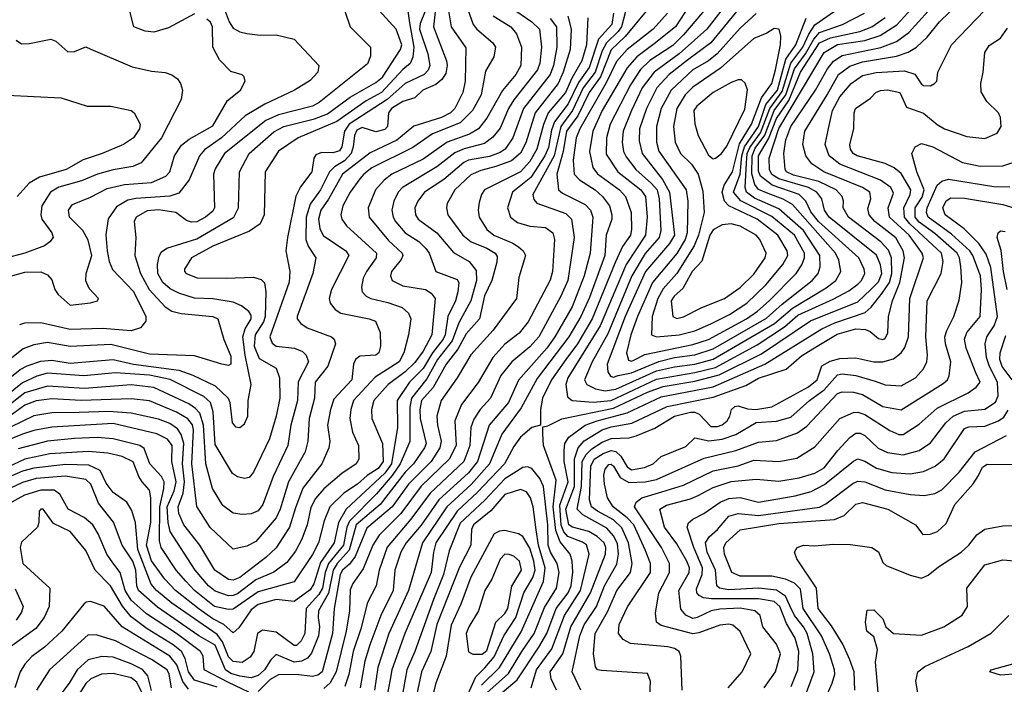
# Model space of a CAD drawing. Extents: x 501367 to 657802, y 482273 to 547541.
# Tile 72 of 256: x 546802 to 551151, y 492201 to 495137. Entities that reach past the tile are written whole.
import ezdxf

# ---------------------------------------------------------------- set-up
doc = ezdxf.new("R2010")
doc.units = 0

msp = doc.modelspace()

# ---------------------------------------------------------------- linework, layer by layer
at = {"layer": '0CON20XD'}
for points in [[(549825, 495300.9), (549698.8, 495105), (549605, 495030), (549527.5, 494972.5), (549485, 494923.4), (549375.2, 494735), (549333.5, 494645), (549318.4, 494555), (549334.2, 494484.2), (549355, 494455.2), (549452.3, 494385), (549477.6, 494355), (549502.5, 494285), (549505, 494210), (549500.6, 494185), (549465.2, 494135), (549433.6, 494066.4), (549331.3, 493815), (549265.7, 493705), (549215.1, 493635), (549151.5, 493545), (549112, 493465), (549102.4, 493415), (549102.5, 493345), (549065, 493335.6), (549015, 493291.8), (548985, 493250.8), (548943, 493175), (548825, 493049.4), (548734, 492966), (548641.1, 492825), (548630, 492785), (548620.1, 492695), (548502.8, 492425), (548446.2, 492265), (548438.8, 492221.2), (548424.5, 492145)], [(548752.6, 495265), (548805.3, 495115), (548821.1, 495095), (548892, 495035), (548904, 495015), (548897.1, 494972.9), (548860.4, 494909.6), (548840.8, 494805), (548802.5, 494735), (548748.5, 494681.5), (548625, 494633), (548538.5, 494571.5), (548357.8, 494482.2), (548322.3, 494455), (548305, 494433.3), (548262.6, 494375), (548229.2, 494315), (548221.2, 494275), (548225.3, 494255), (548246.4, 494226.4), (548377.6, 494105), (548377.1, 494085), (548334.1, 494025), (548319.7, 493995), (548312.3, 493955), (548315.5, 493935), (548332.9, 493915), (548354, 493905), (548427.9, 493887.9), (548491.4, 493865), (548520.3, 493840.3), (548530, 493815), (548520, 493745), (548499.6, 493665), (548479.1, 493625), (548373.1, 493556.9), (548277.4, 493455), (548264.3, 493415), (548260.5, 493375), (548272.5, 493315), (548299.3, 493255), (548300.5, 493195), (548288.5, 493175), (548225, 493131.9), (548145, 493064.7), (548109.1, 493020.9), (548088.6, 492981.4), (548072.2, 492905), (548048.3, 492841.7), (548020.5, 492789.5), (547982, 492738), (547925, 492696), (547845, 492661.5), (547765, 492600.9), (547745, 492592.2), (547725, 492591.9), (547665, 492612.1), (547636.9, 492635), (547577.4, 492705), (547467.7, 492875), (547458.2, 492915), (547454.2, 492985), (547485.3, 493055), (547493.6, 493095), (547474.8, 493185), (547475.2, 493255), (547455, 493283.9), (547407.8, 493307.8), (547215, 493352.9), (546945, 493337), (546865, 493322.1), (546815, 493306), (546735, 493273.6)], [(549965, 495261.2), (549838, 495095), (549715, 494986.3), (549604.1, 494905), (549552.4, 494835), (549504.5, 494735), (549468.4, 494645), (549464.1, 494595), (549469.8, 494555), (549481, 494531), (549524, 494475), (549593.6, 494413.6), (549617.3, 494385), (549626.3, 494345), (549634.2, 494205), (549627.5, 494175), (549565, 494104.4), (549506.1, 494005), (549400.6, 493749.4), (549330.2, 493625), (549297, 493545), (549307.1, 493525), (549345.4, 493505.4), (549387.6, 493497.6)], [(548215.5, 495245), (548261.4, 495105), (548351.9, 495015), (548351.9, 494975), (548338.2, 494941.8), (548125, 494770.2), (548095, 494754.3), (547945, 494716.4), (547889.2, 494690.8), (547707.6, 494545), (547665, 494477.5), (547657.7, 494455), (547662.7, 494305), (547655, 494291.2), (547623.1, 494265), (547585, 494244), (547561.9, 494241.9), (547539, 494249), (547491.4, 494285), (547415, 494297.2), (547365, 494292.5), (547317.1, 494265), (547308.5, 494245), (547315.4, 494175), (547311.6, 494095), (547335.2, 494015), (547374.2, 493944.2), (547445, 493867.8), (547475, 493848.6), (547515, 493838.4), (547655, 493825.7), (547677.8, 493815), (547704.6, 493724.6), (547735, 493650), (547735, 493614.3), (547725, 493609.4), (547695, 493614.5), (547575, 493652.3), (547375, 493659.8), (547205, 493701.2), (547025, 493692.8), (546925, 493710.6), (546865, 493700.9), (546817.7, 493682.3), (546665.9, 493564.1)], [(549487.7, 495212.3), (549460.8, 495105), (549446.1, 495083.9), (549393.8, 495035), (549375, 494998.9), (549343.7, 494905), (549291.5, 494835), (549244.6, 494735), (549191.8, 494665), (549163, 494535), (549069.5, 494365), (549072.5, 494342.5), (549086.8, 494326.8), (549215, 494281.2), (549240, 494255), (549251.3, 494175), (549223.7, 493985), (549192.6, 493915), (549095, 493735.3), (549055, 493691.1), (548975.8, 493625), (548927.6, 493565), (548882.3, 493465), (548835.7, 493414.3), (548807.8, 493372.2), (548795.5, 493335), (548791.2, 493255), (548763.4, 493185), (548615.6, 493044.4), (548529.6, 492930.4), (548425, 492806.7), (548389.5, 492705), (548376.9, 492635), (548338.5, 492561.5), (548308.7, 492445), (548275.1, 492345), (548255.6, 492244.4), (548238.7, 492191.3)], [(549173.2, 492175), (549150.5, 492225), (549145.2, 492255), (549201.7, 492335), (549237, 492455), (549323.6, 492605), (549389.4, 492775), (549390.5, 492805), (549383.4, 492825), (549353.2, 492853.2), (549315.7, 492875.7), (549243.6, 492895), (549228.3, 492905), (549215.1, 492974.9), (549252.9, 493075), (549252.9, 493197.1), (549269, 493245), (549295, 493275.8), (549375, 493324.3), (549415, 493337.6), (549506, 493354), (549661.6, 493428.4), (549865, 493468.6), (550009.4, 493520.6), (550065, 493553.3), (550187.2, 493592.8), (550255, 493651.5), (550325, 493694.1), (550413.1, 493746.9), (550495, 493770.3), (550537.9, 493767.9), (550558.7, 493758.7), (550595, 493728.9), (550615, 493724.6), (550625, 493728.8), (550636.7, 493753.3), (550639.7, 493825), (550656.7, 493895), (550689.8, 493975), (550710.7, 494085), (550704.5, 494115), (550672.8, 494172.8), (550579.8, 494245), (550554.2, 494275), (550547.8, 494302.2), (550561.2, 494345), (550556.7, 494375), (550524.6, 494395), (550354.7, 494465), (550300.5, 494500.5), (550274.1, 494535), (550261.2, 494585), (550269.8, 494645), (550369.3, 494805), (550419.2, 494895), (550469.2, 494930.8), (550525, 494950.9), (550674.4, 494975.6), (550726.2, 494993.8), (550762.8, 495015), (550811.1, 495058.9), (550865, 495127.5), (550955, 495214.5)], [(548695.2, 495185), (548708.7, 495105), (548772.7, 495012.7), (548770.2, 494865), (548758.9, 494815), (548724.8, 494745), (548704.8, 494725), (548665, 494705.1), (548542.9, 494667.1), (548467.9, 494605), (548350.8, 494549.2), (548227.7, 494455), (548166.7, 494343.3), (548133, 494295), (548121.5, 494255), (548127.6, 494215), (548142.7, 494182.7), (548242.2, 494115), (548255.9, 494095), (548179.2, 493945), (548169.3, 493905), (548173.8, 493885), (548195.8, 493855.8), (548220.7, 493840.7), (548345.7, 493815.7), (548374.5, 493804.5), (548394.7, 493754.7), (548396.5, 493695), (548387.9, 493665), (548375, 493654.5), (548305, 493650.9), (548285.3, 493635), (548276.2, 493615), (548269.2, 493545), (548190.4, 493459.6), (548174.8, 493415), (548161.7, 493345), (548172.6, 493275), (548168.1, 493245), (548136.4, 493175), (548052.8, 493067.2), (548020.8, 492980.8), (547993.6, 492895), (547935, 492803.6), (547889.1, 492760.9), (547775, 492673), (547745, 492660), (547725, 492663.5), (547664.2, 492705), (547598.3, 492815), (547527.9, 492905), (547505.2, 492955.2), (547502.3, 492985), (547524.6, 493045.4), (547530.7, 493095), (547521.8, 493175), (547526.9, 493265), (547514.9, 493304.9), (547499.1, 493329.1), (547465, 493352.5), (547415, 493371.5), (547295, 493398.8), (547195, 493405.4), (547065, 493401.1), (546945, 493399.8), (546865, 493387.1), (546655, 493285.4)], [(548514.4, 495194.4), (548523.4, 495123.4), (548543.4, 495015), (548538.7, 494971.3), (548526.9, 494943.1), (548495, 494916.9), (548400.4, 494815), (548332.3, 494777.7), (548203.2, 494686.8), (548032.5, 494615), (547945, 494556), (547886.5, 494465), (547881.6, 494275), (547864.8, 494235.2), (547817.7, 494202.3), (547655, 494136.1), (547561.1, 494085), (547530.8, 494035), (547530, 494025), (547538, 494015), (547586.1, 493996.1), (547714.7, 493994.7), (547835, 493998.9), (547869.3, 493989.3), (547883.7, 493973.7), (547888.9, 493935), (547886.3, 493825), (547878.5, 493801.5), (547842.7, 493745), (547837.9, 493695), (547860.1, 493640.1), (547935, 493596.9), (547949.8, 493555), (547951.5, 493465), (547935, 493385.8), (547905.3, 493285), (547835, 493137.5), (547815.4, 493114.6), (547795, 493110), (547765, 493117.5), (547742.3, 493132.3), (547665, 493260.6), (547657.6, 493405), (547645.7, 493445.7), (547615, 493472.3), (547467.3, 493547.3), (547375, 493566.1), (547225, 493576.8), (547085, 493562.9), (546925, 493574.6), (546877.8, 493562.2), (546815, 493532.6), (546705.9, 493445)], [(546711.7, 493518.3), (546805, 493591.1), (546835, 493608), (546895, 493628.8), (546945, 493632.8), (547025, 493618.9), (547215, 493634.8), (547305, 493615.1), (547505, 493588.9), (547566.6, 493566.6), (547665, 493518.5), (547723.1, 493465), (547730.7, 493445), (547741.1, 493355), (547755, 493338.1), (547775, 493335.6), (547795, 493350.8), (547809.5, 493385), (547811.5, 493455), (547824.2, 493525), (547797.7, 493655), (547788.2, 493735), (547798.9, 493771.1), (547824.8, 493815), (547825, 493830.8), (547815, 493847.7), (547782.3, 493872.3), (547745, 493888.4), (547655, 493904), (547575, 493906.3), (547505, 493928.1), (547467.2, 493947.2), (547434, 493975), (547412.5, 494015), (547411.3, 494055), (547418.3, 494091.7), (547428.9, 494111.1), (547451.9, 494128.1), (547585, 494168.4), (547747.5, 494265), (547768.1, 494305), (547772.5, 494465), (547816.3, 494545), (547925, 494642), (547969.5, 494665), (548105, 494699.1), (548161.2, 494721.2), (548262.7, 494795), (548375, 494859), (548405, 494883.4), (548484.8, 495005), (548490.6, 495025), (548465, 495095.5), (548388.6, 495178.6)], [(548965.4, 495195.4), (549065, 495127.9), (549098.8, 495095), (549107.2, 495015), (549100, 494945), (549088.8, 494915), (548985, 494783.2), (548961.7, 494745), (548925, 494657.7), (548892.5, 494617.5), (548855, 494590.4), (548765, 494566.5), (548725, 494548), (548645, 494486), (548493.6, 494395), (548473.7, 494375), (548454.5, 494335.5), (548446.7, 494295), (548451.6, 494265), (548461.9, 494245), (548504.7, 494195), (548565, 494156.5), (548596.5, 494126.5), (548611.4, 494105), (548640, 494025), (548735, 493989.4), (548742.1, 493975), (548737.3, 493935), (548726.9, 493895), (548693, 493825), (548681.7, 493745), (548673, 493725), (548625.3, 493664.7), (548585, 493595.5), (548523.5, 493535), (548470, 493455), (548471, 493335), (548444, 493175), (548415, 493133.5), (548244.8, 492975), (548211.2, 492915), (548191, 492825), (548130.7, 492739.3), (548100.9, 492645), (548085, 492617.8), (548015, 492566.3), (547935, 492574.9), (547855, 492553), (547825, 492528.9), (547770.5, 492449.5), (547745, 492428.2), (547704.2, 492464.2), (547655, 492489.7), (547595, 492531.8), (547490.2, 492615), (547444, 492665), (547385, 492746.4), (547362.6, 492815), (547381.8, 492915), (547381.5, 493025), (547375, 493058.5), (547343.9, 493095), (547328, 493118), (547303.2, 493183.2), (547255, 493206.6), (547191.3, 493221.3), (547105, 493228.8), (546935, 493219.1), (546825, 493195.7), (546725, 493148.2)], [(548638.2, 495185), (548630.4, 495105), (548687.7, 494955), (548690.8, 494935), (548685, 494899.4), (548667.3, 494872.7), (548639.9, 494850.1), (548582.5, 494825), (548548.3, 494791.7), (548495, 494775.5), (548444.4, 494745), (548431.7, 494725), (548426.7, 494665), (548415, 494651.1), (548375, 494641.6), (548315, 494660.8), (548291.3, 494648.7), (548280.4, 494625), (548275.6, 494575), (548266.2, 494545), (548237.4, 494512.6), (548193.3, 494486.7), (548170.6, 494465), (548131, 494385), (548085, 494322.4), (548068.1, 494265), (548066.7, 494165), (548076.6, 494136.6), (548110, 494085), (548097.3, 494015), (548027.3, 493825), (548028.2, 493815), (548044.3, 493794.3), (548071.9, 493775), (548180, 493735), (548191.4, 493725), (548196.7, 493705), (548164, 493606), (548107.9, 493535), (548104, 493465), (548081.5, 493375), (548074.8, 493274.8), (548062.6, 493227.4), (547989.3, 493095), (547953.5, 492975), (547935, 492935.4), (547845, 492831.8), (547805, 492810.4), (547745, 492796.9), (547643, 492893), (547585, 492985.7), (547563.1, 493175), (547570.3, 493325), (547565, 493346.7), (547545, 493373.5), (547495, 493403.3), (547375, 493452.9), (547295, 493462), (547074.6, 493454.6), (546945, 493461.9), (546875, 493453.6), (546825, 493433.6), (546744.5, 493375.5)], [(547710.1, 495175), (547726.9, 495126.9), (547745, 495100), (547775, 495083.3), (547805, 495076), (547865, 495068.8), (547935, 495070), (548015, 495051.1), (548123.1, 494935), (548119.5, 494905), (548085, 494868.5), (548015.6, 494825), (547885, 494763.4), (547797.7, 494712.3), (547694.4, 494615), (547618.9, 494561.1), (547596.7, 494535), (547551.4, 494428.6), (547505, 494370.2), (547465, 494356.5), (547315, 494347.4), (547280.4, 494339.6), (547230.6, 494309.4), (547192.7, 494257.3), (547183, 494187), (547188.3, 494115), (547197.8, 494067.8), (547212.8, 494032.8), (547305, 493935.9), (547360.2, 493825), (547359.7, 493805), (547335.3, 493774.7), (547295, 493762.6), (547167.5, 493772.5), (547025, 493767.5), (546895, 493797.5), (546823.4, 493796.6), (546801.7, 493788.3)], [(547575, 495163.1), (547459.1, 495100.9), (547395, 495082.2), (547356.3, 495086.3), (547305.8, 495105.8), (547288.6, 495175)], [(548592.9, 495175), (548570.7, 495119.3), (548568.6, 495095), (548605.4, 494985.4), (548614.1, 494935), (548605.9, 494914.1), (548588.3, 494895), (548505, 494854.8), (548425.8, 494784.2), (548257.2, 494675), (548236.7, 494645), (548225.7, 494575), (548215, 494556.7), (548185, 494548.8), (548135, 494550.4), (548110.3, 494539.7), (548101.8, 494525), (548092.2, 494465), (548042.1, 494397.9), (548022.6, 494357.4)], [(549425.7, 495165), (549417.5, 495115), (549359.5, 495050.5), (549318.2, 494925), (549270.8, 494859.2), (549225, 494764.5), (549164.9, 494685.1), (549151.6, 494648.4), (549137.5, 494572.5), (549121.9, 494535), (549060.1, 494439.9), (548979.5, 494375), (548956.6, 494305), (548970.8, 494265), (549000.9, 494240.9), (549055, 494225.2), (549125, 494218.1), (549157.4, 494195), (549165.2, 494165), (549155.6, 494025), (549145, 493985.6), (549048.1, 493801.9), (549008.2, 493751.8), (548945, 493703.6), (548892.4, 493645), (548826.7, 493533.3), (548753.3, 493436.7), (548724.8, 493365), (548729.8, 493255), (548698.8, 493195), (548575, 493075.5), (548485.8, 492955), (548390.6, 492859.4), (548361.7, 492815), (548318.7, 492711.3), (548273.4, 492646.6), (548261.6, 492618.4), (548258.8, 492525), (548244.8, 492435), (548200.4, 492255), (548173.4, 492206.6), (548145, 492181.4)], [(549569.7, 495175), (549477.1, 495062.9), (549415, 495004), (549367.3, 494885), (549317, 494815), (549267.8, 494712.2), (549218.2, 494645), (549202.9, 494555), (549174.8, 494455), (549182, 494385), (549200.1, 494370.1), (549299.9, 494319.9), (549324.2, 494295), (549333.4, 494265), (549321.5, 494105), (549295.2, 494005.2), (549242.2, 493867.8), (549166.1, 493735), (549131.1, 493685), (549005.1, 493544.9), (548962, 493445), (548875.6, 493345), (548823.7, 493185), (548785, 493135.5), (548653, 493015), (548575.8, 492904.2), (548508.9, 492825), (548485.2, 492785), (548458.6, 492705), (548451.4, 492615), (548397, 492505), (548348.5, 492375), (548327.4, 492302.6), (548306.8, 492185)], [(549663.9, 495165), (549599.8, 495095), (549485, 495005.6), (549438.3, 494951.7), (549392.8, 494857.2), (549276.3, 494655), (549260.2, 494615), (549246.6, 494516.6), (549251.4, 494455), (549275, 494429.2), (549343.5, 494385), (549376, 494356), (549407, 494315), (549418.4, 494275), (549417, 494255), (549393, 494185), (549386.7, 494095), (549319.6, 493909.6), (549280.9, 493825), (549228.1, 493735), (549088.5, 493551.5), (549017.9, 493422.1), (548932.5, 493305), (548877.8, 493175), (548796.3, 493083.7), (548689.5, 492985), (548580.8, 492825), (548519.1, 492615), (548473.4, 492515), (548433.4, 492425), (548384.8, 492275), (548368.9, 492175)], [(548923.5, 492155), (548999.8, 492220.2), (549096, 492364), (549130.9, 492425), (549172.5, 492535), (549225.6, 492605), (549238.5, 492635), (549245.7, 492695.7), (549242.1, 492745), (549233.9, 492775), (549189.6, 492829.6), (549170.1, 492880.1), (549158.6, 492985), (549172.1, 493102.1), (549116, 493255), (549112.3, 493307.7), (549112.5, 493337.5), (549135, 493342), (549196.4, 493373.6), (549425, 493420.4), (549575, 493490.9), (549645, 493516.8), (549785, 493539.1), (549891.9, 493568.1), (550079, 493661), (550295, 493807), (550505, 493889.8), (550561.7, 493945), (550595, 493978.9), (550610.3, 494015), (550605, 494053.3), (550586.8, 494096.8), (550377.8, 494265), (550356.8, 494295), (550344.8, 494345), (550323.5, 494375), (550285.7, 494395.7), (550155, 494434.1), (550125, 494452.2), (550113.9, 494475), (550112.4, 494525), (550155, 494655.6), (550355, 494991.2), (550415, 495026.5), (550535, 495045.1), (550603.2, 495066.8), (550676.2, 495113.8), (550741.5, 495185)], [(549061.1, 492185), (549084.3, 492265), (549152.7, 492357.3), (549208.5, 492505), (549280, 492615), (549317.5, 492775), (549306.5, 492816.5), (549288.9, 492828.9), (549223.5, 492853.5), (549205, 492874.3), (549193.6, 492903.6), (549188.1, 492991.9), (549224.7, 493095), (549207, 493185), (549207.1, 493232.9), (549210, 493265), (549227.9, 493292.1), (549299.4, 493345), (549353.1, 493365), (549485, 493399.5), (549635, 493470.4), (549865.5, 493515.5), (550094.1, 493615), (550345, 493771.3), (550402.3, 493797.7), (550536.2, 493843.8), (550563.8, 493866.2), (550611.2, 493928.8), (550644.2, 493975), (550654.7, 494015), (550653, 494085), (550639.1, 494119.1), (550606.1, 494155), (550463.2, 494265), (550439.2, 494305), (550440.8, 494335), (550434.7, 494355), (550408.9, 494385), (550332.3, 494422.3), (550220.5, 494450.5), (550189.5, 494465), (550183.3, 494475), (550177.2, 494545), (550186.5, 494606.5), (550209, 494665), (550317.6, 494825), (550369.6, 494920.4), (550396.6, 494953.4), (550435, 494978.4), (550605.9, 495014.1), (550675, 495041), (550729.4, 495080.6), (550814.8, 495175)], [(549842.6, 495197.4), (549735, 495069.5), (549686.8, 495023.2), (549585, 494955.8), (549543.8, 494916.2), (549500.7, 494849.3), (549410.8, 494675), (549393.5, 494615), (549393.4, 494543.4), (549443.9, 494465), (549483.3, 494433.3), (549546.2, 494385), (549566.4, 494355), (549573.2, 494265), (549566.5, 494185), (549481.4, 494055), (549366.1, 493783.9), (549224.1, 493555), (549214.4, 493525), (549221.3, 493471.3), (549242.9, 493455), (549335, 493446.8)], [(549280.2, 492175), (549242.8, 492255), (549275.7, 492415), (549295, 492463.3), (549350.3, 492545), (549384.9, 492635.1), (549439.1, 492730.9), (549446.7, 492775), (549443.2, 492823.2), (549425, 492856.5), (549395, 492890.2), (549289.1, 492949.1), (549265.2, 492975), (549283.7, 493075), (549287.1, 493185), (549303.7, 493216.3), (549329, 493241), (549375, 493270.3), (549415, 493286.7), (549495, 493289.7), (549525, 493297.9), (549607.9, 493332.1), (549693.9, 493385), (549765, 493402.4), (549785, 493402.2), (549803.9, 493393.9), (549855, 493338.9), (549885, 493338.9), (549905, 493346.2), (549927.8, 493365), (549939.6, 493385), (549945.6, 493415), (549961.6, 493428.4), (549975, 493430.8), (550017.5, 493417.5), (550054.1, 493414.1), (550125, 493426), (550286.9, 493515), (550324.8, 493545), (550345, 493607.8), (550382.5, 493627.5), (550425, 493639.5), (550495, 493643.1), (550575, 493625.7), (550615, 493624.8), (550661.3, 493638.7), (550695.6, 493664.4), (550712.1, 493687.9), (550727.4, 493735), (550734.1, 493905), (550793.9, 494085), (550788.8, 494105), (550730.7, 494185), (550644.4, 494265), (550638.1, 494305), (550661.1, 494371.1), (550650, 494395), (550605, 494427.1), (550425, 494497.9), (550377, 494535), (550359.3, 494585), (550374, 494656), (550392, 494735), (550425, 494795.9), (550475, 494855.2), (550525, 494889.6), (550585, 494903.1), (550710.7, 494910.7), (550756.4, 494896.4), (550785, 494851.4), (550795, 494845.8), (550825, 494844), (550843.3, 494855), (550853.3, 494865), (550858, 494905), (550917.3, 495025), (551063.2, 495176.8)], [(549387.6, 493497.6), (549435, 493504.5), (549614.5, 493585.5), (549695, 493603.6), (549785, 493614.4), (549865, 493636.8), (550136.2, 493795), (550215, 493863), (550365, 493952.3), (550407.3, 493985), (550429.2, 494025), (550420.2, 494075), (550406.3, 494105), (550215, 494319.8), (550174.4, 494344.4), (550108.3, 494368.3), (550066.1, 494386.1), (550049, 494409), (550036.4, 494456.4), (550037.5, 494535), (550051.5, 494568.5), (550093.2, 494626.8), (550135, 494735), (550186.7, 494805), (550225, 494920), (550273.6, 494986.4), (550309.3, 495050.7), (550335, 495080.6), (550436.9, 495115), (550533.9, 495165)], [(549975, 495181.9), (549855, 495035.2), (549752, 494958), (549671.6, 494895), (549616.9, 494835), (549570.5, 494745), (549540.5, 494655), (549538.1, 494601.9), (549551.3, 494545), (549641.2, 494431.2), (549672.5, 494375), (549694.8, 494185), (549672.7, 494147.3), (549565.9, 494025), (549476.7, 493825), (549397.4, 493615), (549400.8, 493580.8), (549411.3, 493561.3), (549425, 493557.9)], [(549425, 493557.9), (549445, 493564.7), (549505, 493576.9), (549625, 493626.2), (549695, 493644), (549785, 493656), (549865, 493682.3), (550101.6, 493818.4), (550169.5, 493880.5), (550303.2, 493985), (550329.2, 494015), (550338.4, 494045), (550335.9, 494095), (550264.6, 494205), (550155, 494300.5), (550048.3, 494348.3), (550012.5, 494375), (550007, 494395), (550012.4, 494502.4), (550016.2, 494545), (550027.4, 494572.6), (550075, 494636.7), (550115.2, 494745), (550170.4, 494819.6), (550208.5, 494945), (550261, 495015), (550287.3, 495072.7), (550315, 495113.9), (550401.2, 495175)], [(549145, 495142.4), (549173.2, 495105), (549175.4, 495015), (549160.5, 494935), (549145, 494895.3), (549027, 494745), (548980.5, 494615), (548946.7, 494565), (548925, 494550.4), (548877.1, 494532.9), (548785, 494515.5), (548764.1, 494505.9), (548675, 494431), (548590, 494375), (548560.8, 494335), (548548.3, 494305), (548551.2, 494275), (548562.6, 494255), (548644.7, 494195), (548718.3, 494108.3), (548788, 494068), (548819, 494029), (548819.9, 493985), (548795.5, 493894.5), (548742.5, 493797.5), (548712.3, 493717.7), (548647.7, 493635), (548600.6, 493549.4), (548532.6, 493465), (548526, 493425), (548526, 493274), (548482.5, 493175), (548447.6, 493122.4), (548378.4, 493041.6), (548258.8, 492921.2), (548247.1, 492895), (548232.6, 492815), (548166.4, 492733.6), (548152, 492695), (548140.5, 492625), (548123.4, 492596.6), (548068.3, 492535), (548061.9, 492425), (548045, 492393.3), (548025, 492371.8), (548015, 492371.4), (547935, 492430.4), (547875, 492439.5), (547853.3, 492425), (547836, 492345), (547820.1, 492319.9), (547785, 492296.6), (547745, 492300.8), (547725, 492322.3), (547698.3, 492388.3), (547675, 492420.1), (547475, 492558.5), (547406.4, 492615), (547382.6, 492642.6), (547324, 492796), (547313.9, 492913.9), (547298.3, 492968.3), (547275.4, 493005), (547215, 493047.7), (547185, 493088.5), (547157.2, 493145), (547108.3, 493168.3), (547005, 493171.2), (546865, 493155.6), (546815, 493141.7), (546645, 493069.1)], [(549223, 495153), (549238, 495095), (549233.8, 495005), (549203, 494905), (549180, 494855), (549078.5, 494725), (549037.7, 494592.3), (549015, 494546.5), (548975, 494512.7), (548905, 494487.8), (548838.8, 494471.2), (548795, 494451.6), (548724.7, 494385), (548690.4, 494325), (548686.9, 494305), (548693.8, 494275), (548760, 494185), (548795.7, 494155.7), (548865, 494127.2), (548902.2, 494105), (548911.2, 494091.2), (548910.2, 494065), (548888.4, 493985), (548855, 493916.5), (548833.4, 493815), (548775, 493748.9), (548738.1, 493681.9), (548686.5, 493615), (548628.8, 493511.2), (548576.7, 493455), (548569.8, 493415), (548570.9, 493375), (548597.5, 493265), (548590.3, 493245), (548541, 493175), (548505, 493137.6), (548395, 492995.2), (548288.6, 492905), (548256.9, 492793.1), (548205.1, 492734.9), (548187.2, 492705), (548167, 492603), (548122.4, 492525), (548120.3, 492495), (548127, 492455), (548122.3, 492415), (548091.6, 492338.4), (548073.6, 492316.4), (548046.9, 492303.1), (548015, 492299.1), (547935, 492331.8), (547911.3, 492308.7), (547883.9, 492265), (547855, 492239.4), (547825, 492229.5), (547775, 492236.4), (547735, 492248), (547711.5, 492265), (547665, 492372.9), (547594.3, 492414.3), (547410.8, 492540.8), (547327.8, 492615), (547319.7, 492635), (547314.9, 492705), (547301.5, 492745), (547254.8, 492815), (547216.5, 492916.5), (547150.8, 493000.8), (547116.3, 493085), (547095, 493105.9), (547005, 493119.9), (546875, 493109.5), (546815, 493091.7), (546655, 493017.7)], [(546735, 493996.3), (546825, 494021.9), (546895, 494022.7), (546925, 494010), (546945, 493988.1), (546958.2, 493945), (546972.1, 493922.1), (547025, 493875.6), (547114.5, 493885.5), (547146.2, 493895), (547150, 493905), (547109.4, 493949.4), (547095, 493982.5), (547095.3, 494015), (547120.4, 494095), (547105, 494162.9), (547081.8, 494205), (547022.9, 494265), (547017.3, 494295), (547035, 494320), (547115, 494352.2), (547189, 494391), (547265, 494409.3), (547385, 494417.9), (547447.7, 494445), (547465.9, 494465), (547485.9, 494535), (547517, 494583), (547550.6, 494609.4), (547655, 494667.9), (547720.3, 494779.7), (547777.5, 494825), (547798, 494865), (547793.9, 494883.9), (547785, 494893.3), (547735, 494908), (547685, 494958.8), (547655.5, 495015), (547654.4, 495105), (547645, 495126.2), (547628.7, 495138.7)], [(548894.3, 495154.3), (548971.3, 495105), (548996.6, 495075), (549018.8, 495015), (549016.1, 494935), (548993, 494895), (548935.4, 494824.6), (548865, 494701.3), (548828.4, 494655), (548789.5, 494630.5), (548690.7, 494595), (548585, 494520), (548446.2, 494455), (548411.6, 494428.4), (548374.2, 494385), (548342.2, 494305), (548346.4, 494265), (548431.4, 494161.4), (548491.8, 494105), (548494.7, 494095), (548487.1, 494077.1), (548444.2, 494025), (548440.6, 494005), (548447.5, 493985), (548495, 493960.4), (548595, 493945.2), (548619.2, 493929.2), (548637.6, 493905), (548622.8, 493745), (548585, 493673), (548547.6, 493622.4), (548505, 493581.5), (548430.2, 493525), (548366.7, 493455), (548355.8, 493415), (548357.3, 493375), (548404.8, 493265), (548408, 493185), (548385, 493154.3), (548337.4, 493122.6), (548295, 493084.1), (548233.7, 493045), (548171.6, 492985), (548146.9, 492923.1), (548122.7, 492825), (548095, 492773.6), (548015, 492653.6), (547855, 492608.4), (547745, 492532.9), (547725, 492531.2), (547663.3, 492545), (547574.4, 492615), (547535.8, 492655.8), (547493.2, 492705), (547426.5, 492805), (547420.2, 492835), (547420.7, 492985), (547439.1, 493065), (547440.4, 493095), (547428.2, 493118.2), (547377.8, 493175), (547352.2, 493242.2), (547332.9, 493255), (547215, 493285.5), (547145, 493290.5), (547045, 493286.4), (546925.6, 493274.4), (546795, 493241.5)], [(549311.4, 495145), (549305.8, 495025), (549285.8, 494955), (549241.5, 494878.5), (549213.6, 494815), (549136.6, 494725), (549116.1, 494673.9), (549086.2, 494565), (549055, 494510.6), (549015, 494464.1), (548855.4, 494385), (548842, 494365), (548831.2, 494328.8), (548827.1, 494295), (548831.8, 494265), (548865, 494209.6), (548896.5, 494185), (548979.9, 494149.9), (549005, 494133.4), (549026.2, 494115), (549036.8, 494095), (549007.6, 493997.6), (548996.2, 493905), (548894.3, 493765.7), (548794.3, 493655.7), (548735.2, 493554.8), (548664.2, 493455), (548645.2, 493385), (548648, 493345), (548664.5, 493275), (548658.2, 493245), (548619.5, 493185), (548520.3, 493085), (548447.7, 492985), (548335, 492890), (548284.3, 492765.7), (548258.9, 492731.1), (548228.1, 492705), (548217.6, 492685), (548191, 492535), (548183.4, 492425), (548138.5, 492255), (548118.8, 492241.2), (548095, 492235.2), (548023.3, 492243.3), (547945, 492242.5), (547908.5, 492221.5), (547855, 492168.2)], [(549335, 493446.8), (549415, 493454.7), (549615, 493548.9), (549785, 493577.5), (549875, 493600.6), (550059.6, 493700.4), (550179.8, 493780.2), (550239.2, 493830.8), (550395, 493902.8), (550465, 493939.4), (550505, 493968), (550521, 493985), (550535.2, 494015), (550532.4, 494035), (550508.3, 494085), (550330.6, 494245), (550297.4, 494287.4), (550275.1, 494335.1), (550245.7, 494365), (550126.3, 494406.3), (550075.1, 494445), (550065, 494468), (550065.7, 494535), (550110.1, 494609.9), (550145, 494699.6), (550199.5, 494780.5), (550251.4, 494905), (550335, 495034.6), (550383.4, 495056.6), (550513.8, 495085), (550566, 495105), (550625, 495146.5)], [(550055, 495164.2), (549985, 495099), (549883.5, 494986.5), (549844.9, 494955.1), (549775, 494914.8), (549679.8, 494825), (549636.2, 494745), (549614.8, 494665), (549614.4, 494595), (549625.7, 494555.7), (549745.7, 494385), (549753.4, 494335), (549750.8, 494195), (549741.7, 494165), (549705, 494103.9), (549597.4, 493975), (549530.9, 493825), (549501.2, 493745), (549482.2, 493665), (549492, 493632), (549505, 493627.7)], [(549505, 493627.7), (549515, 493632.5), (549562.9, 493657.1), (549775, 493702.3), (549845, 493724.3), (550012.9, 493815), (550061.3, 493848.7), (550112.2, 493895), (550232, 494015), (550256.5, 494053.5), (550268.2, 494085), (550268, 494105), (550225, 494185.5), (550125, 494267), (549986.9, 494336.9), (549955.4, 494375), (549984.9, 494455), (549992.4, 494535), (550003.4, 494575), (550065, 494665), (550097.5, 494762.5), (550149.2, 494825), (550186.9, 494963.1), (550231, 495025), (550276.5, 495143.5)], [(549584.3, 492115), (549588.1, 492215), (549575, 492248.8), (549371.5, 492261.5), (549354.5, 492264.5), (549345, 492277.5), (549336.8, 492335), (549344.4, 492425), (549398.8, 492521.2), (549440, 492615), (549499.8, 492695), (549507.1, 492735), (549491.1, 492825), (549461.7, 492891.7), (549425, 492927.6), (549355, 492965.4), (549328.4, 492985), (549319.7, 493015), (549324.4, 493165), (549340.3, 493195), (549379.1, 493220.9), (549415, 493233), (549435, 493228.8), (549458, 493208), (549485, 493161), (549505, 493148.7), (549561.4, 493158.6), (549599.6, 493175), (549635, 493206.4), (549745, 493250.5), (549785, 493290), (549846.6, 493276.6), (549905, 493284.3), (549965.8, 493304.2), (550055, 493357.2), (550145, 493363.4), (550208.7, 493381.3), (550291.1, 493455), (550355, 493500.8), (550415, 493568.4), (550435, 493572.7), (550495.4, 493565.4), (550580.2, 493539.8), (550625, 493523.1), (550695, 493519.2), (550758.5, 493555), (550795, 493594.4), (550808.6, 493625), (550812.5, 493655), (550804.4, 493735), (550811.1, 493895), (550871.7, 494015), (550881.8, 494068.2), (550873.7, 494105), (550734.4, 494234.4), (550711.1, 494265), (550707.4, 494305), (550735.8, 494365), (550738.2, 494385), (550695, 494457.2), (550665, 494481.6), (550625, 494501.3), (550501.1, 494535), (550483.8, 494545), (550471.8, 494565), (550468.9, 494585), (550487.3, 494655), (550488.7, 494725), (550494.7, 494745), (550559.5, 494790.5), (550584, 494815), (550605, 494823.8), (550635, 494826.4), (550690, 494815), (550719.6, 494749.6), (550795, 494723.1), (550855, 494673.8), (550887.1, 494655), (550985, 494620), (551065, 494612.5), (551120, 494635), (551137.1, 494665), (551134.2, 494705), (551125.8, 494725), (551073.5, 494775), (551048.7, 494818.7), (551047.3, 494855), (551058.5, 494905), (551065, 494992.5), (551085, 495022.5), (551134.4, 495055.6), (551165, 495098.6)], [(549615.3, 493735.3), (549715, 493744.5), (549785, 493762.5), (549855, 493792.7), (549937.3, 493835), (550014.2, 493885), (550098.4, 493965), (550172.3, 494055), (550195.2, 494095), (550192.3, 494115), (550151.3, 494185), (550059.8, 494255), (549933.8, 494313.8), (549915.1, 494335.1), (549905.1, 494375), (549914.5, 494405.5), (549950.7, 494465), (549981.3, 494588.7), (550034.4, 494675), (550078.9, 494791.1), (550125.1, 494855), (550141.3, 494915), (550163, 495025), (550163.8, 495063.8), (550157.5, 495095), (550135, 495098.2), (550102.9, 495077.1), (550045, 495053.1), (549897.9, 494922.1), (549775, 494838.8), (549742.3, 494805), (549704.1, 494745), (549689.4, 494665), (549697.3, 494595), (549721.2, 494545), (549769.1, 494499.1), (549799.6, 494455), (549819.6, 494379.6), (549825.9, 494285), (549801, 494185), (549781.9, 494138.1), (549705, 494015.2), (549645, 493948.1), (549620.3, 493905), (549595.6, 493825), (549592.2, 493745), (549615.3, 493735.3)], [(546786.2, 495046.2), (546810.4, 495030.4), (546845, 495031.2), (546940.4, 495050.4), (546961.9, 495041.9), (547015, 494994.5), (547045, 494996.5), (547095, 495016.2), (547116.6, 495006.6), (547298.5, 494928.5), (547385, 494908.9), (547445, 494903.3), (547475, 494892.5), (547499.6, 494875), (547512.4, 494855), (547520.8, 494825), (547515.2, 494784.8), (547428.5, 494615), (547338.2, 494505), (547301.4, 494488.6), (547215, 494474), (547146.3, 494453.7), (547075.1, 494424.9), (546975, 494396.4), (546938.4, 494375), (546900.8, 494315), (546895.3, 494275), (546899.7, 494255), (546943.9, 494195), (546950.4, 494175), (546935.2, 494154.8), (546911.7, 494138.3), (546824.7, 494104.7), (546735, 494081.6)], [(549865, 494522.1), (549875, 494524.5), (549901.8, 494545), (549925, 494577.8), (550005, 494741.9), (550016.8, 494826.8), (550007, 494857), (549990.9, 494870.9), (549975, 494871.2), (549945, 494860), (549865, 494814.7), (549793.3, 494755), (549780, 494735), (549785, 494676.7), (549798.7, 494625), (549845, 494538.8), (549865, 494522.1)], [(546747.2, 494802.8), (546985, 494791.9), (547100, 494755), (547205, 494754.3), (547295, 494736), (547308, 494725), (547334, 494675), (547330.8, 494655), (547304.6, 494615.4), (547261.2, 494585), (547166, 494545), (547082.1, 494517.9), (547008, 494475), (546889.1, 494440.9), (546843.6, 494415), (546791.5, 494355)], [(549727.7, 492175), (549722.5, 492325), (549714.7, 492345), (549695, 492358.3), (549665, 492366.4), (549500.5, 492380.5), (549468.5, 492398.5), (549447.8, 492425), (549450.2, 492465), (549486.5, 492543.5), (549588.4, 492695), (549588.7, 492735), (549564.9, 492794.9), (549514.3, 492905), (549486.1, 492936.1), (549423.8, 492985), (549399.2, 493025), (549384.8, 493085), (549382.6, 493125), (549388.6, 493151.4), (549405, 493171.8), (549415, 493173.3), (549425, 493164.6), (549454, 493114), (549492.1, 493092.1), (549565, 493095.8), (549615, 493105.8), (549825, 493199.8), (549965, 493233.8), (550065, 493270.2), (550145, 493277.6), (550238.5, 493311.5), (550279.7, 493340.3), (550415, 493484.7), (550435, 493493.2), (550485, 493491.3), (550525, 493480.2), (550615, 493427.8), (550695, 493412.7), (550881.1, 493528.9), (550899.6, 493545), (550907.3, 493562.7), (550915.7, 493625), (550891.9, 493705), (550889.2, 493735), (550896.8, 493763.2), (550928.4, 493825), (550951.9, 493898.1), (550963.8, 493975), (550959.4, 494045), (550952.8, 494085), (550942.8, 494105), (550845, 494192.2), (550775, 494242.7), (550757.5, 494265), (550756.9, 494305), (550787.8, 494352.2), (550797.7, 494385), (550764.8, 494465), (550743.4, 494545), (550757.3, 494575), (550785, 494589.4), (550835, 494575.8), (550965.9, 494505.9), (551045, 494489.8), (551145, 494491.7), (551225, 494517.4)], [(549931.5, 492185), (549993.5, 492255), (550031.2, 492335), (549985, 492433.6), (549952, 492462), (549935, 492466.1), (549895, 492461.2), (549802, 492428), (549775, 492424.2), (549635, 492460), (549614.5, 492474.5), (549611.2, 492515), (549625.8, 492605), (549673, 492695), (549673, 492735), (549636.8, 492805), (549518, 492985), (549525.9, 493005), (549550, 493025), (549638.4, 493051.6), (549735, 493079.8), (549865, 493144.1), (549975, 493165.8), (550045, 493190.4), (550155, 493185.2), (550235, 493199.6), (550315, 493250.4), (550424.8, 493375.2), (550485, 493401.9), (550505, 493403.5), (550535, 493393.1), (550645, 493322.2), (550685, 493304.7), (550705, 493304.7), (550775, 493349.4), (550855, 493421), (550991.5, 493488.5), (551027.1, 493512.9), (551044.6, 493535), (551025, 493577.3), (550982.3, 493685), (550975.7, 493725), (550986.3, 493755), (551045.3, 493825), (551051.2, 493945), (551046.6, 494005), (551012.2, 494095), (550998.9, 494115), (550918.6, 494188.6), (550814.5, 494265), (550808.3, 494285), (550810.9, 494305), (550854.7, 494405.3), (550875, 494424), (550905, 494431.7), (551105, 494400), (551175, 494397.9)], [(548022.6, 494357.4), (547984.8, 494175.2), (547978, 494115), (547995.2, 494025), (547992.2, 493977.8), (547907.1, 493735), (547918.2, 493708.2), (547935, 493694.4), (548015.5, 493685.5), (548050.8, 493670.8), (548067.5, 493655), (548077.3, 493625), (548032.5, 493537.5), (548029.3, 493455), (548000, 493345), (547986.5, 493255), (547921.5, 493118.5), (547876.9, 492995), (547855, 492967.6), (547825, 492954.1), (547785, 492951.2), (547745, 492957.1), (547700.1, 492990.1), (547654.3, 493065), (547624.5, 493174.5), (547614.5, 493345), (547598.1, 493398.1), (547579.4, 493419.4), (547549.3, 493439.3), (547395, 493511.5), (547295, 493523.9), (547087.9, 493507.9), (546925, 493517.4), (546825, 493488.6), (546735, 493417)], [(550090.4, 492185), (550141.2, 492255), (550162.3, 492335), (550145, 492377.9), (550084.5, 492455), (550072.5, 492505), (550049.2, 492525), (549985, 492536.7), (549895, 492532.3), (549856.4, 492525), (549795, 492495.2), (549775, 492491.8), (549745, 492506.5), (549722.9, 492532.9), (549713.2, 492615), (549758.8, 492695), (549760.2, 492715), (549749.6, 492745), (549705, 492821.2), (549649.8, 492895), (549629.5, 492975), (549658.7, 492991.3), (549765, 493019.6), (549798.9, 493035), (549865, 493069.6), (549945, 493096.8), (550055, 493107.5), (550155, 493098.1), (550245, 493113.2), (550315, 493133.2), (550355, 493157.2), (550416.5, 493233.5), (550469.5, 493290.5), (550495, 493309.8), (550515, 493309.5), (550535, 493300.5), (550594.3, 493244.3), (550634.8, 493224.8), (550705, 493214.4), (550775, 493233.3), (550825, 493267.2), (550892.7, 493355), (550925.9, 493385), (550975, 493406.7), (551065, 493416.7), (551112.8, 493447.2), (551124.3, 493475), (551120.6, 493535), (551085.3, 493604.7), (551072, 493645), (551066.1, 493705), (551074.3, 493735), (551106.7, 493785), (551121.6, 493825), (551091.9, 494041.9), (551071.6, 494101.6), (551038.3, 494148.3), (550973.3, 494213.3), (550890.5, 494275), (550879.2, 494305), (550895, 494337.1), (550915, 494349.3), (550975, 494348.1), (551145, 494320.7), (551202.8, 494302.8)], [(549705, 493817.2), (549735, 493824.1), (549815.2, 493864.8), (549915, 493905.3), (549985, 493953.4), (550045, 494012.5), (550094.7, 494085), (550100, 494105), (550070.8, 494165), (550055, 494184.7), (549985, 494224.4), (549945, 494234.4), (549905, 494230.2), (549865, 494208.8), (549851.2, 494185), (549815, 494069.6), (549772.7, 494025), (549730.6, 493949.4), (549692.4, 493915), (549680, 493895), (549686.5, 493825), (549705, 493817.2)], [(551163.9, 493945), (551148.3, 494025), (551136.7, 494116.7), (551120.4, 494175), (551124.4, 494195), (551135, 494204.4), (551155, 494200.9)], [(551185.9, 493545), (551142.3, 493605), (551131.6, 493635), (551133, 493665), (551158.7, 493741.3)], [(550209.6, 492190.4), (550239.6, 492265), (550243.7, 492345), (550227.7, 492405), (550188.9, 492468.9), (550159.1, 492545), (550135, 492566.2), (550065, 492578.8), (549858, 492578), (549823.2, 492583.2), (549802.8, 492592.8), (549793.7, 492605), (549792.1, 492622.1), (549817.4, 492685), (549818.6, 492715), (549779.6, 492805), (549750, 492895), (549756.7, 492913.3), (549775, 492930), (549824.3, 492955.7), (549896.9, 493005), (549935, 493021.5), (549985, 493025.6), (550065, 493004.8), (550227.2, 493032.8), (550298, 493052), (550356.9, 493083.1), (550485, 493185.9), (550505, 493196), (550535, 493186.9), (550586.1, 493156.1), (550655, 493137), (550735, 493130.2), (550795, 493141.1), (550845.2, 493164.8), (550885, 493196.2), (550975, 493330.4), (550995, 493337.7), (551065, 493341.7), (551125, 493364.8), (551148.5, 493381.5), (551168.8, 493411.2)], [(550262.3, 492125), (550311.9, 492255), (550306.1, 492335), (550280.8, 492425), (550264.3, 492455), (550224.1, 492504.1), (550206, 492545), (550185, 492589.8), (550145, 492617.2), (550065, 492624.9), (549935, 492618.3), (549893.1, 492625), (549882.1, 492635), (549875.8, 492705), (549839.1, 492785), (549832.1, 492825), (549848, 492852), (549885.1, 492884.9), (549935, 492942.7), (549975, 492955.2), (550065, 492946.1), (550335, 492983.8), (550362.6, 492997.4), (550482.2, 493087.8), (550505, 493098.6), (550535, 493095.7), (550625, 493059.8), (550735, 493038.7), (550797.5, 493035), (550845, 493042.8), (550875, 493059.3), (550952.5, 493137.5), (551022, 493228), (551160.2, 493299.8)], [(550360, 492135), (550391.2, 492205), (550402.1, 492245), (550401.4, 492265), (550379.8, 492335), (550344.5, 492415), (550262.1, 492535), (550250.8, 492620.8), (550225, 492646.8), (550185, 492664.8), (550125, 492679), (549985, 492677.8), (549948.1, 492695), (549915.2, 492775), (549912.4, 492805), (549920.9, 492825), (549985, 492883.1), (550155, 492910.9), (550401.3, 492928.7), (550443.5, 492946.5), (550495, 492996.9), (550525, 493003.1), (550637.1, 492975), (550758.6, 492905), (550791.7, 492861.7), (550823.9, 492863.9), (550856, 492875), (550895, 492910.6), (550932, 492995), (551014, 493086), (551036.9, 493123.1), (551055, 493159.2), (551075, 493173.2), (551245, 493171.1)], [(548865, 492162.6), (548961.1, 492248.9), (549020.2, 492345), (549074.5, 492425), (549120.4, 492539.6), (549173.2, 492625), (549185.2, 492695), (549176.9, 492735), (549146.8, 492785), (549136.4, 492815), (549134.4, 492905), (549115.9, 493075), (549100.2, 493110.2), (549064.5, 493154.5), (549045, 493161.4), (549025, 493158.3), (548945, 493108), (548856.4, 493013.6), (548747.8, 492912.2), (548699.8, 492790.2), (548674.9, 492685), (548630.6, 492575), (548547.8, 492345), (548512.5, 492265), (548489.9, 492140.1)], [(547815, 492166.3), (547725, 492208.1), (547617.5, 492265), (547613.3, 492325), (547600.3, 492345), (547495.4, 492425.4), (547362.4, 492512.4), (547295, 492572.6), (547268.5, 492615), (547246.6, 492695), (547213.3, 492736.7), (547187.4, 492775), (547149.4, 492865), (547125, 492904.7), (547087.5, 492937.5), (547015.9, 492975), (546980.3, 493040.3), (546955, 493057.6), (546895, 493057.7), (546823.1, 493036.9), (546707.8, 492972.2)], [(548842.6, 492197.4), (548921.5, 492275), (549017.3, 492432.7), (549115.6, 492654.4), (549122.6, 492715), (549093.5, 492815), (549082.9, 492882.9), (549069.8, 492985), (549058.7, 493025), (549040.7, 493050.7), (549015, 493061.4), (548945, 493038.5), (548882.6, 492967.4), (548806.3, 492905), (548798.4, 492885), (548795.6, 492815), (548745, 492718.5), (548645.4, 492465), (548617.7, 492345), (548577.1, 492255), (548538.6, 492075)], [(547675, 492188.6), (547575, 492218.2), (547548.4, 492255), (547533.5, 492315), (547517.2, 492345), (547480.9, 492375), (547365.2, 492445), (547295, 492498), (547255.8, 492545.8), (547204, 492636), (547135.2, 492705.2), (547095, 492791.9), (547025, 492876.2), (546951.2, 492911.2), (546906.2, 492975), (546895, 492973.8), (546888, 492965), (546887.5, 492915), (546881.4, 492895), (546810.9, 492829.1), (546804.2, 492805), (546816.9, 492735), (546935.5, 492625), (546932.7, 492545), (546910, 492495), (546873.5, 492446.5), (546745.3, 492355)], [(548782.3, 492155), (548816.8, 492233.2), (548856.7, 492273.3), (548898.5, 492321.5), (548941, 492415), (548993.2, 492495), (549029.7, 492605), (549068.1, 492671.9), (549078.6, 492705), (549073.8, 492745), (549055, 492802), (549025, 492853.3), (549005, 492865.2), (548945, 492880.2), (548922.3, 492877.7), (548897.5, 492865), (548795, 492673.8), (548750.9, 492555), (548708.3, 492461.7), (548685.5, 492324.5), (548640.9, 492205), (548608, 492078)], [(550491.1, 492175), (550487.7, 492255), (550468.6, 492308.6), (550438.1, 492378.1), (550388.2, 492458.2), (550329.8, 492535), (550322.1, 492625), (550234.4, 492755), (550224, 492785), (550236.7, 492805), (550264.6, 492815.4), (550312.4, 492812.4), (550395, 492819.7), (550471.9, 492818.1), (550565.5, 492805.5), (550595.6, 492785.6), (550615, 492738.8), (550628.8, 492725), (550735, 492682.2), (550785, 492669.6), (550815, 492682.3), (550860.1, 492719.9), (550960.9, 492785), (550993.9, 492815), (551029.6, 492860.4), (551065, 492885.5), (551145, 492901.2), (551255, 492901.8)], [(548803.4, 492333.4), (548845, 492334), (548865, 492349.3), (548905.5, 492474.5), (548945, 492513.1), (548957.9, 492535), (548976, 492634), (549018.3, 492705), (549010, 492745), (548985, 492766.9), (548965, 492774.6), (548945, 492775.4), (548925, 492752.7), (548887.5, 492665), (548856.6, 492615), (548828.6, 492525), (548786, 492455), (548774.3, 492425), (548785, 492344.2), (548803.4, 492333.4)], [(550593.4, 492165), (550581.7, 492298.3), (550590.8, 492355), (550575, 492410), (550543.8, 492435), (550537.5, 492475), (550545, 492527.5), (550575, 492530), (550615, 492490), (550627.5, 492455), (550662.5, 492425), (550785, 492417.3), (550884, 492455), (550965, 492506), (550988.5, 492545), (550985.6, 492625), (551065, 492727.8), (551145, 492750.5), (551265, 492740.8)], [(546781.8, 492621.8), (546817.6, 492545), (546810.6, 492519.4), (546786.3, 492483.7)], [(547548.6, 492178.6), (547522.8, 492212.8), (547496.3, 492286.3), (547465, 492324.5), (547255.1, 492455.1), (547175, 492546), (547115, 492566.8), (547095.9, 492564.1), (547085, 492554.6), (546988.4, 492435), (546911.5, 492365), (546856.6, 492323.4), (546825, 492289.6), (546804.2, 492255.8), (546781.6, 492185)], [(550771.8, 492145), (550760.5, 492215), (550770, 492255), (550800.9, 492279.1), (550991.9, 492368.1), (551093.7, 492426.3), (551171.4, 492505)], [(547472.4, 492185), (547463.1, 492245), (547453.9, 492265), (547385, 492310), (547225, 492391.9), (547145, 492417.5), (547105, 492418.7), (546933.3, 492265), (546876.5, 492175)], [(547385, 492173.7), (547368.6, 492238.6), (547345.3, 492265.3), (547295, 492291.2), (547215, 492320), (547165, 492323.3), (547105, 492309.3), (547056.5, 492265), (547021.4, 492205), (546970.2, 492139.8)], [(551265, 492251.8), (551135, 492241.5), (551087.5, 492255), (551092.5, 492265), (551215, 492298)], [(547356.8, 492135), (547319.3, 492209.3), (547295, 492229), (547215, 492248.4), (547164.3, 492245), (547117.1, 492225), (547095, 492204.7), (547009.6, 492070.4)]]:
    msp.add_lwpolyline(points, dxfattribs=at)

doc.saveas('drawing.dxf')
